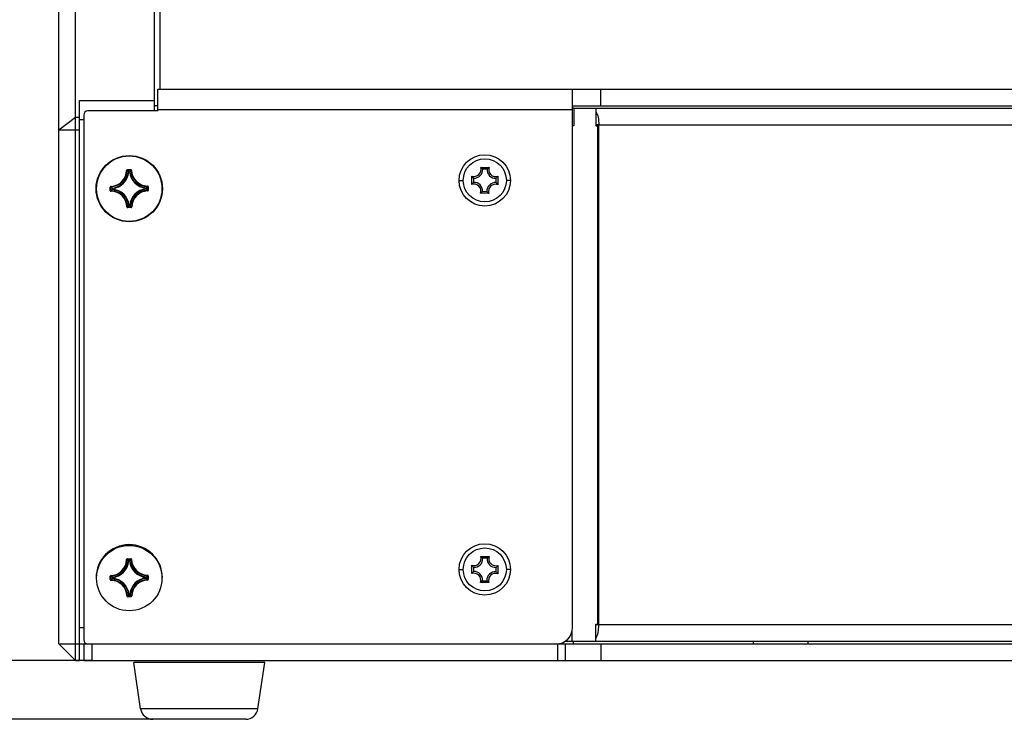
# Model space of a CAD drawing. Header units: millimetres. Extents: x 0 to 420, y 0 to 297.
# Tile 5 of 50: x 45 to 75, y 184 to 205. Entities that reach past the tile are written whole.
import ezdxf

# ---------------------------------------------------------------- set-up
doc = ezdxf.new("R2010")
doc.units = ezdxf.units.MM
doc.header["$LTSCALE"] = 23.1
doc.layers.get('0').update_dxf_attribs({"linetype": 'CONTINUOUS'})
for name, color, linetype in [('02___PRT_ALL_AXES', 7, 'CONTINUOUS'), ('AXES', 7, 'CONTINUOUS'), ('DIM_PILOTEES', 7, 'CONTINUOUS')]:
    doc.layers.add(name, color=color, linetype=linetype)
doc.styles.get("Standard").update_dxf_attribs({"font": 'txt', "width": 0.7})
doc.dimstyles.new('DIMSTYLE_1', dxfattribs={"dimtxt": 2.5, "dimasz": 3.5, "dimexe": 2, "dimexo": 0, "dimtad": 1, "dimdec": 0, "dimlfac": 4, "dimdsep": 46, "dimtxsty": 'Standard', "dimblk": '_FILLED', "dimblk1": '_FILLED', "dimblk2": '_FILLED', "dimcen": 0.09, "dimazin": 2, "dimtp": 0.5, "dimtm": 0.5, "dimtfac": 1, "dimtdec": 0, "dimtofl": 0, "dimtmove": 0, "dimatfit": 3, "dimldrblk": '_FILLED', "dimfxl": 0, "dimtolj": 1, "dimarcsym": 0})

# ---------------------------------------------------------------- blocks, each defined once
blk = doc.blocks.new('_FILLED')
at = {"color": 0, "linetype": 'ByBlock'}
blk.add_solid([(0, 0), (-1, 0.1429), (-1, -0.1429)], dxfattribs=at)
blk = doc.blocks.new('*D1')
at = {"layer": 'DIM_PILOTEES', "color": 2, "linetype": 'Continuous'}
for p, q in [((51.593, 257.966), (37.656, 257.966)), ((39.656, 257.966), (39.656, 221.857)), ((39.656, 185.748), (39.656, 221.857)), ((47.043, 185.748), (37.656, 185.748))]:
    blk.add_line(p, q, dxfattribs=at)
at = {"layer": 'DIM_PILOTEES', "color": 2, "linetype": 'Continuous', "xscale": 3.5, "yscale": 3.5, "zscale": 3.5}
for p, rotation in [((39.656, 257.966), 90), ((39.656, 185.748), 270)]:
    blk.add_blockref('_FILLED', p, dxfattribs=dict(at, rotation=rotation))
at = {"layer": 'DIM_PILOTEES', "color": 2, "linetype": 'Continuous', "insert": (36.531, 225.247), "char_height": 2.5, "width": 8.83929, "attachment_point": 2, "rotation": 90, "line_spacing_factor": 0.9}
blk.add_mtext('{\\ftxt;\\W0.0001;\\H0.0001;\\~}{\\ftxt;\\W2.3571428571;\\H2.5; }{\\ftxt;\\W0.0001;\\H0.0001;\\~}', dxfattribs=at)
blk = doc.blocks.new('*D2')
at = {"layer": 'DIM_PILOTEES', "color": 2, "linetype": 'Continuous'}
for p, q in [((51.593, 257.966), (30.695, 257.966)), ((32.695, 257.966), (32.695, 220.969)), ((32.695, 183.973), (32.695, 220.969)), ((48.88, 183.973), (30.695, 183.973))]:
    blk.add_line(p, q, dxfattribs=at)
at = {"layer": 'DIM_PILOTEES', "color": 2, "linetype": 'Continuous', "xscale": 3.5, "yscale": 3.5, "zscale": 3.5}
for p, rotation in [((32.695, 257.966), 90), ((32.695, 183.973), 270)]:
    blk.add_blockref('_FILLED', p, dxfattribs=dict(at, rotation=rotation))
at = {"layer": 'DIM_PILOTEES', "color": 2, "linetype": 'Continuous', "insert": (29.57, 221.778), "char_height": 2.5, "width": 8.83929, "attachment_point": 2, "rotation": 90, "line_spacing_factor": 0.9}
blk.add_mtext('{\\ftxt;\\W0.0001;\\H0.0001;\\~}{\\ftxt;\\W2.3571428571;\\H2.5; }{\\ftxt;\\W0.0001;\\H0.0001;\\~}', dxfattribs=at)

msp = doc.modelspace()

# ---------------------------------------------------------------- linework, layer by layer
at = {"color": 7, "linetype": 'Continuous'}
for p, q in [((46.5435, 185.7476), (46.5435, 233.9601)), ((48.9185, 233.9601), (48.9185, 202.3476)), ((46.0435, 186.2476), (46.0435, 233.4599)), ((49.1027, 202.9976), (49.1027, 232.7138)), ((62.3972, 202.4976), (62.3972, 202.9976)), ((46.6685, 185.7476), (46.6685, 202.6543)), ((46.6685, 202.6543), (48.9185, 202.6543)), ((49.031, 202.4976), (48.9185, 202.4976)), ((61.549, 202.4976), (92.1203, 202.4976)), ((61.5861, 202.4226), (61.549, 202.4226)), ((46.0435, 201.7743), (46.5435, 202.156)), ((46.5435, 202.156), (46.6685, 202.156)), ((46.6685, 202.0901), (46.7935, 202.0901)), ((46.0435, 201.7743), (46.6685, 201.7743)), ((62.3405, 201.9226), (62.2514, 201.9226)), ((58.7751, 200.6404), (59.0306, 200.6382)), ((58.9669, 200.586), (58.838, 200.5872)), ((48.0895, 200.5466), (48.1019, 200.5464)), ((48.1142, 200.5711), (48.2126, 200.5719)), ((48.1142, 200.5711), (48.1143, 200.5586)), ((48.1143, 200.5586), (48.2127, 200.5595)), ((48.1143, 200.5586), (48.117, 200.5559)), ((48.1539, 200.5048), (48.1415, 200.5059)), ((48.1538, 200.5172), (48.1739, 200.5174)), ((48.1539, 200.5048), (48.1538, 200.5172)), ((48.154, 200.5048), (48.174, 200.5049)), ((48.174, 200.5049), (48.1739, 200.5174)), ((48.174, 200.5049), (48.1864, 200.5063)), ((48.2127, 200.5595), (48.2101, 200.5567)), ((48.2126, 200.5719), (48.2127, 200.5595)), ((48.2377, 200.5479), (48.2253, 200.5475)), ((58.5065, 200.1233), (58.5088, 200.3788)), ((58.5609, 200.315), (58.5598, 200.1861)), ((59.2379, 200.1801), (59.239, 200.309)), ((59.2923, 200.3718), (59.29, 200.1163)), ((47.5941, 200.0417), (47.6066, 200.0418)), ((47.595, 199.9432), (47.5941, 200.0417)), ((47.6074, 199.9434), (47.6066, 200.0418)), ((47.6066, 200.0418), (47.6078, 200.0406)), ((47.6181, 200.0668), (47.6186, 200.0544)), ((47.6611, 200.0031), (47.6487, 200.003)), ((47.6488, 199.9829), (47.6487, 200.003)), ((47.6611, 200.0031), (47.6598, 200.0155)), ((47.6613, 199.9831), (47.6611, 200.0031)), ((48.6757, 200.0121), (48.6768, 200.0245)), ((48.6757, 200.0121), (48.6881, 200.0122)), ((48.6757, 200.0121), (48.6758, 199.9921)), ((48.6758, 199.992), (48.6883, 199.9921)), ((48.6758, 199.992), (48.6772, 199.9796)), ((48.6881, 200.0122), (48.6883, 199.9921)), ((48.7175, 200.0766), (48.7173, 200.0641)), ((48.7295, 200.0518), (48.7281, 200.0503)), ((48.742, 200.0519), (48.7295, 200.0518)), ((48.7295, 200.0518), (48.7304, 199.9533)), ((48.742, 200.0519), (48.7428, 199.9534)), ((58.1244, 200.2476), (58.2494, 200.2476)), ((59.6744, 200.2476), (59.5494, 200.2476)), ((47.595, 199.9432), (47.6074, 199.9434)), ((47.6074, 199.9434), (47.6085, 199.9444)), ((47.6195, 199.9186), (47.6197, 199.931)), ((47.6613, 199.983), (47.6488, 199.9829)), ((47.6613, 199.983), (47.6602, 199.9706)), ((48.7188, 199.9283), (48.7184, 199.9408)), ((48.7304, 199.9533), (48.7293, 199.9544)), ((48.7428, 199.9534), (48.7304, 199.9533)), ((59.0237, 199.8547), (58.7682, 199.857)), ((58.832, 199.9091), (58.9608, 199.908)), ((48.0992, 199.4472), (48.1117, 199.4477)), ((48.2227, 199.4365), (48.1242, 199.4356)), ((48.1244, 199.4232), (48.1242, 199.4356)), ((48.2228, 199.4241), (48.1244, 199.4232)), ((48.1629, 199.4902), (48.1506, 199.4888)), ((48.1629, 199.4902), (48.163, 199.4777)), ((48.183, 199.4904), (48.163, 199.4902)), ((48.1831, 199.4779), (48.163, 199.4777)), ((48.183, 199.4904), (48.1831, 199.4779)), ((48.183, 199.4904), (48.1954, 199.4892)), ((48.2228, 199.4241), (48.2227, 199.4365)), ((48.2475, 199.4485), (48.235, 199.4488)), ((48.0895, 188.7966), (48.1019, 188.7964)), ((48.1019, 188.7964), (48.104, 188.7943)), ((48.1142, 188.8211), (48.2126, 188.8219)), ((48.1142, 188.8211), (48.1143, 188.8086)), ((48.1143, 188.8086), (48.2127, 188.8095)), ((48.1143, 188.8086), (48.1259, 188.7968)), ((48.1539, 188.7548), (48.1415, 188.7559)), ((48.1538, 188.7672), (48.1739, 188.7674)), ((48.1539, 188.7548), (48.1538, 188.7672)), ((48.154, 188.7548), (48.174, 188.7549)), ((48.174, 188.7549), (48.1739, 188.7674)), ((48.174, 188.7549), (48.1864, 188.7563)), ((48.2127, 188.8095), (48.2011, 188.7972)), ((48.2126, 188.8219), (48.2127, 188.8095)), ((48.2253, 188.7975), (48.2234, 188.7955)), ((48.2377, 188.7979), (48.2253, 188.7975)), ((58.7747, 188.8904), (59.0302, 188.8882)), ((58.9665, 188.836), (58.8376, 188.8372)), ((58.124, 188.4976), (58.249, 188.4976)), ((58.5061, 188.3733), (58.5084, 188.6288)), ((58.5605, 188.565), (58.5594, 188.4361)), ((59.2375, 188.4301), (59.2386, 188.559)), ((59.2919, 188.6218), (59.2896, 188.3663)), ((59.674, 188.4976), (59.549, 188.4976)), ((47.5941, 188.2917), (47.6066, 188.2918)), ((47.595, 188.1932), (47.5941, 188.2917)), ((47.595, 188.1932), (47.6074, 188.1934)), ((47.6074, 188.1934), (47.6066, 188.2918)), ((47.6066, 188.2918), (47.6088, 188.2897)), ((47.6074, 188.1934), (47.6077, 188.1936)), ((47.6077, 188.1936), (47.6209, 188.2066)), ((47.6077, 188.1936), (47.6209, 188.2066)), ((47.6181, 188.3168), (47.6186, 188.3044)), ((47.6195, 188.1686), (47.6197, 188.181)), ((47.6209, 188.2066), (47.6347, 188.2197)), ((47.6347, 188.2197), (47.6488, 188.2329)), ((47.6611, 188.2531), (47.6487, 188.253)), ((47.6488, 188.2329), (47.6487, 188.253)), ((47.6613, 188.233), (47.6488, 188.2329)), ((47.6611, 188.2531), (47.6598, 188.2655)), ((47.6613, 188.233), (47.6602, 188.2206)), ((47.6613, 188.2331), (47.6611, 188.2531)), ((48.6757, 188.2621), (48.6768, 188.2745)), ((48.6757, 188.2621), (48.6881, 188.2622)), ((48.6757, 188.2621), (48.6758, 188.2421)), ((48.6758, 188.242), (48.6883, 188.2421)), ((48.6758, 188.242), (48.6772, 188.2296)), ((48.6881, 188.2622), (48.6883, 188.2421)), ((48.7027, 188.2292), (48.6883, 188.2421)), ((48.7175, 188.3266), (48.7173, 188.3141)), ((48.7188, 188.1783), (48.7184, 188.1908)), ((48.7295, 188.3018), (48.727, 188.2993)), ((48.742, 188.3019), (48.7295, 188.3018)), ((48.7295, 188.3018), (48.7304, 188.2033)), ((48.7304, 188.2033), (48.7297, 188.204)), ((48.7428, 188.2034), (48.7304, 188.2033)), ((48.742, 188.3019), (48.7428, 188.2034)), ((59.0233, 188.1047), (58.7678, 188.107)), ((58.8316, 188.1591), (58.9604, 188.158)), ((48.0992, 187.6972), (48.1117, 187.6977)), ((48.2227, 187.6865), (48.1242, 187.6856)), ((48.1244, 187.6732), (48.1242, 187.6856)), ((48.2228, 187.6741), (48.1244, 187.6732)), ((48.1629, 187.7402), (48.1506, 187.7388)), ((48.1629, 187.7402), (48.163, 187.7277)), ((48.183, 187.7404), (48.163, 187.7402)), ((48.1831, 187.7279), (48.163, 187.7277)), ((48.183, 187.7404), (48.1831, 187.7279)), ((48.183, 187.7404), (48.1954, 187.7392)), ((48.2228, 187.6741), (48.2227, 187.6865)), ((48.2475, 187.6985), (48.235, 187.6988)), ((46.6685, 186.7476), (46.7935, 186.7476)), ((62.3405, 186.8226), (62.2514, 186.8226)), ((61.5332, 186.3226), (61.3116, 186.3226)), ((61.5644, 186.3226), (61.5644, 186.2476)), ((66.9976, 186.3226), (66.9976, 186.2476)), ((68.6478, 186.3226), (68.6478, 186.2476)), ((46.0435, 186.2476), (46.5435, 185.7476)), ((46.0435, 186.2476), (46.9185, 186.2476)), ((46.7935, 186.2476), (46.7935, 185.7476)), ((47.0435, 186.2476), (47.0435, 185.7476)), ((61.049, 186.2476), (92.532, 186.2476)), ((61.1055, 185.7476), (61.1055, 186.2476)), ((61.3328, 185.7476), (61.3328, 186.2476)), ((62.3998, 186.2476), (62.3998, 185.7476)), ((46.5435, 185.7476), (46.6685, 185.7476)), ((46.7935, 185.7476), (295.2935, 185.7476)), ((52.26, 185.6903), (48.302, 185.6903)), ((52.0533, 184.2927), (48.5086, 184.2927)), ((51.6824, 183.9726), (48.8796, 183.9726))]:
    msp.add_line(p, q, dxfattribs=at)
at = {"color": 3, "linetype": 'Continuous'}
for p, q in [((49.031, 202.3476), (49.031, 202.9976)), ((49.031, 202.9976), (293.031, 202.9976)), ((61.549, 186.7476), (61.549, 202.9976)), ((61.549, 202.3726), (49.031, 202.3726)), ((61.5861, 202.4226), (61.5861, 201.8976)), ((61.5861, 202.4226), (85.8887, 202.4226)), ((62.2514, 202.4226), (62.2514, 201.8976)), ((46.7935, 202.2226), (46.7935, 186.3726)), ((49.031, 202.3476), (46.9185, 202.3476)), ((61.5861, 201.8976), (61.549, 201.8976)), ((62.2514, 201.8976), (62.3405, 201.8976)), ((62.3043, 201.8976), (62.3043, 186.8476)), ((62.3405, 186.8226), (62.3405, 201.9226)), ((62.3405, 201.9226), (86.1, 201.9226)), ((61.5332, 186.3226), (61.5332, 186.6239)), ((62.2514, 186.3226), (62.2514, 186.8476)), ((62.2514, 186.8476), (62.3405, 186.8476)), ((86.1, 186.8226), (62.3405, 186.8226)), ((85.8887, 186.3226), (61.5332, 186.3226)), ((46.9185, 186.2476), (61.049, 186.2476))]:
    msp.add_line(p, q, dxfattribs=at)
for centre, radius in [((48.1685, 199.9959), 0.9875), ((58.8994, 200.2476), 0.775), ((48.1685, 188.236), 0.9875), ((58.899, 188.4976), 0.775)]:
    msp.add_circle(centre, radius, dxfattribs=at)
at = {"color": 7, "linetype": 'Continuous'}
for centre in [(58.8994, 200.2476), (58.899, 188.4976)]:
    msp.add_circle(centre, 0.65, dxfattribs=at)
at = {"color": 3, "linetype": 'Continuous'}
for centre, radius, start, end in [((46.9185, 202.2226), 0.125, 90, 180), ((61.049, 186.7476), 0.5, 270, 360), ((46.9185, 186.3726), 0.125, 180, 270)]:
    msp.add_arc(centre, radius, start, end, dxfattribs=at)
at = {"color": 7, "linetype": 'Continuous'}
for centre, radius, start, end in [((58.5773, 200.5754), 0.2082, 250.79364, 18.18868), ((58.5773, 200.5754), 0.2609, 266.40382, 2.5785), ((58.4621, 200.2123), 0.5304, 52.20126, 53.8314), ((59.2273, 200.5697), 0.2609, 176.40382, 272.5785), ((59.3361, 200.2043), 0.5306, 125.15128, 126.80868), ((59.2273, 200.5697), 0.2082, 160.79364, 288.18868), ((47.601, 200.555), 0.4885, 272.01036, 359.00634), ((47.601, 200.555), 0.501, 272.01031, 359.00815), ((47.601, 200.555), 0.5427, 276.2151, 354.80336), ((47.601, 200.555), 0.5552, 276.21452, 354.80398), ((47.0571, 199.485), 1.4894, 43.27077, 45.44935), ((47.0113, 199.4655), 1.5528, 42.62993, 44.60004), ((49.3349, 199.4862), 1.5528, 136.41818, 138.38855), ((48.726, 200.565), 0.5552, 186.21469, 264.80393), ((49.2889, 199.5048), 1.4895, 135.56919, 137.74761), ((48.726, 200.565), 0.5427, 186.2151, 264.80336), ((48.726, 200.565), 0.501, 182.01031, 269.00815), ((48.726, 200.565), 0.4885, 182.01036, 269.0081), ((58.9427, 200.6843), 0.5306, 215.15128, 216.80868), ((58.8641, 200.6848), 0.5304, 322.20125, 323.8314), ((47.619, 200.0419), 0.0249, 91.96349, 180.57485), ((48.6772, 201.1611), 1.5489, 226.33761, 228.39072), ((48.6612, 201.1179), 1.4894, 225.56912, 227.74769), ((48.1685, 199.9976), 0.4375, 180, 190.15006), ((48.736, 199.4401), 0.5552, 96.21459, 174.80406), ((47.6559, 201.109), 1.4894, 313.27077, 315.44935), ((48.6757, 199.9921), 0.0126, 276.67623, 0.04807), ((47.6388, 201.1523), 1.5495, 312.62806, 314.66928), ((47.66, 198.8343), 1.5485, 46.33063, 48.39092), ((48.7171, 200.0517), 0.0249, 0.44697, 89.04583), ((58.9347, 199.8103), 0.5304, 142.20125, 143.8314), ((58.5715, 199.9255), 0.2082, 340.79364, 108.18868), ((58.5715, 199.9255), 0.2609, 356.40382, 92.5785), ((59.2215, 199.9197), 0.2609, 86.40382, 182.5785), ((59.2215, 199.9197), 0.2082, 70.79364, 198.18868), ((58.8561, 199.8108), 0.5306, 35.15128, 36.80868), ((47.6199, 199.9434), 0.0249, 180.44063, 269.06218), ((48.6975, 198.8436), 1.5485, 132.62751, 134.68905), ((47.611, 199.4301), 0.4885, 2.01037, 89.0081), ((48.681, 198.8862), 1.4894, 133.27077, 135.44935), ((47.611, 199.4301), 0.501, 2.01031, 89.00815), ((47.611, 199.4301), 0.5427, 6.2151, 84.80336), ((47.611, 199.4301), 0.5552, 6.21458, 84.80405), ((48.736, 199.4401), 0.5427, 96.2151, 174.80336), ((48.736, 199.4401), 0.501, 92.01031, 179.00815), ((48.736, 199.4401), 0.4885, 92.01037, 179.0081), ((47.6757, 198.8771), 1.4895, 45.56919, 47.74761), ((48.718, 199.9532), 0.0249, 271.97701, 0.56973), ((58.4627, 200.2908), 0.5306, 305.15128, 306.80868), ((59.3367, 200.2829), 0.5304, 232.20126, 233.8314), ((48.1241, 199.4481), 0.0249, 181.9638, 270.57486), ((47.0481, 200.4904), 1.4895, 315.56919, 317.74761), ((47.0074, 200.5041), 1.5456, 316.27029, 318.39261), ((48.1829, 199.4905), 0.0126, 270.97039, 354.34224), ((49.3204, 200.5246), 1.5456, 222.62586, 224.74816), ((49.2799, 200.5101), 1.4894, 223.27077, 225.44935), ((48.2226, 199.449), 0.0249, 270.46358, 359.00305), ((47.601, 188.805), 0.4885, 272.01036, 359.00634), ((47.601, 188.805), 0.501, 272.01031, 359.00815), ((47.601, 188.805), 0.5427, 276.2151, 354.80336), ((47.601, 188.805), 0.5552, 276.21452, 354.80398), ((47.053, 187.7311), 1.495, 43.27418, 45.33394), ((46.9938, 187.699), 1.5769, 42.64124, 44.11831), ((49.3532, 187.7195), 1.5775, 136.91326, 138.37696), ((48.726, 188.815), 0.5552, 186.21469, 264.80393), ((49.2928, 187.7511), 1.4948, 135.67703, 137.74441), ((48.726, 188.815), 0.5427, 186.2151, 264.80336), ((48.726, 188.815), 0.501, 182.01031, 269.00815), ((48.726, 188.815), 0.4885, 182.01036, 269.0081), ((58.5769, 188.8254), 0.2082, 250.79364, 18.18868), ((58.5769, 188.8254), 0.2609, 266.40382, 2.5785), ((58.4617, 188.4623), 0.5304, 52.20126, 53.8314), ((59.2269, 188.8197), 0.2609, 176.40382, 272.5785), ((59.3357, 188.4543), 0.5306, 125.15128, 126.80868), ((59.2269, 188.8197), 0.2082, 160.79364, 288.18868), ((58.9423, 188.9343), 0.5306, 215.15128, 216.80868), ((58.5711, 188.1755), 0.2609, 356.40382, 92.5785), ((59.2211, 188.1697), 0.2609, 86.40382, 182.5785), ((58.8637, 188.9348), 0.5304, 322.20125, 323.8314), ((47.619, 188.2919), 0.0249, 91.96349, 180.57485), ((47.6199, 188.1934), 0.0249, 180.44063, 269.06218), ((48.6789, 189.4129), 1.5514, 226.38911, 228.38932), ((48.6612, 189.3679), 1.4894, 225.56912, 227.74769), ((47.611, 187.6801), 0.4885, 2.01037, 89.0081), ((48.681, 187.1362), 1.4894, 133.27077, 135.44935), ((47.611, 187.6801), 0.501, 2.01031, 89.00815), ((47.611, 187.6801), 0.5427, 6.2151, 84.80336), ((47.611, 187.6801), 0.5552, 6.21458, 84.80405), ((48.1685, 188.2476), 0.4375, 180, 190.15006), ((48.736, 187.6901), 0.5552, 96.21459, 174.80406), ((48.736, 187.6901), 0.5427, 96.2151, 174.80336), ((48.736, 187.6901), 0.501, 92.01031, 179.00815), ((48.736, 187.6901), 0.4885, 92.01037, 179.0081), ((47.6559, 189.359), 1.4894, 313.27077, 315.44935), ((48.6757, 188.2421), 0.0126, 276.67623, 0.04807), ((47.6757, 187.1271), 1.4895, 45.56919, 47.74761), ((47.6368, 189.4044), 1.5523, 312.62966, 314.61007), ((47.6781, 187.1035), 1.5222, 46.30386, 47.6934), ((48.7171, 188.3017), 0.0249, 0.44697, 89.04583), ((48.718, 188.2032), 0.0249, 271.97701, 0.56973), ((58.9343, 188.0603), 0.5304, 142.20125, 143.8314), ((58.5711, 188.1755), 0.2082, 340.79364, 108.18868), ((58.4623, 188.5408), 0.5306, 305.15128, 306.80868), ((59.3363, 188.5329), 0.5304, 232.20126, 233.8314), ((59.2211, 188.1697), 0.2082, 70.79364, 198.18868), ((58.8557, 188.0608), 0.5306, 35.15128, 36.80868), ((48.1241, 187.6981), 0.0249, 181.9638, 270.57486), ((47.0481, 188.7404), 1.4895, 315.56919, 317.74761), ((47.0074, 188.7541), 1.5456, 316.27029, 318.39261), ((48.1829, 187.7405), 0.0126, 270.97039, 354.34224), ((49.3204, 188.7746), 1.5456, 222.62586, 224.74816), ((49.2799, 188.7601), 1.4894, 223.27077, 225.44935), ((48.2226, 187.699), 0.0249, 270.46358, 359.00305), ((48.8796, 184.3476), 0.375, 188.41235, 270), ((51.6824, 184.3476), 0.375, 270, 351.58765)]:
    msp.add_arc(centre, radius, start, end, dxfattribs=at)
at = {"color": 3, "linetype": 'Continuous'}
for points in [[(62.2516, 202.3301), (62.284, 202.2757), (62.3274, 202.1395), (62.3405, 201.9994), (62.3405, 201.9226)], [(62.2516, 186.415), (62.284, 186.4694), (62.3274, 186.6057), (62.3405, 186.7457), (62.3405, 186.8226)]]:
    msp.add_open_spline(points, degree=3, knots=[0, 0, 0, 0, 0.4516088, 1, 1, 1, 1], dxfattribs=at)
at = {"color": 7, "linetype": 'Continuous'}
for points, knots in [([(58.838, 200.5872), (58.8341, 200.5909), (58.8178, 200.6063), (58.8007, 200.6209), (58.7872, 200.6314)], [0, 0, 0, 0, 0.2394351, 1, 1, 1, 1]), ([(58.9669, 200.586), (58.9708, 200.5897), (58.9873, 200.6047), (59.0046, 200.619), (59.0182, 200.6292)], [0, 0, 0, 0, 0.239483, 1, 1, 1, 1]), ([(48.1142, 200.5711), (48.1079, 200.571), (48.0949, 200.5658), (48.0896, 200.5528), (48.0895, 200.5466)], [0, 0, 0, 0, 0.4999919, 1, 1, 1, 1]), ([(48.1019, 200.5464), (48.102, 200.5495), (48.1046, 200.556), (48.1111, 200.5586), (48.1143, 200.5586)], [0, 0, 0, 0, 0.5000083, 1, 1, 1, 1]), ([(48.1415, 200.5059), (48.1418, 200.5089), (48.1447, 200.5148), (48.1508, 200.5172), (48.1538, 200.5172)], [0, 0, 0, 0, 0.5000561, 1, 1, 1, 1]), ([(48.1739, 200.5174), (48.1769, 200.5174), (48.1831, 200.5151), (48.1861, 200.5092), (48.1864, 200.5063)], [0, 0, 0, 0, 0.4999439, 1, 1, 1, 1]), ([(48.2377, 200.5479), (48.2375, 200.5542), (48.2319, 200.567), (48.2189, 200.572), (48.2126, 200.5719)], [0, 0, 0, 0, 0.4999945, 1, 1, 1, 1]), ([(48.2127, 200.5595), (48.2158, 200.5595), (48.2224, 200.5571), (48.2252, 200.5506), (48.2253, 200.5475)], [0, 0, 0, 0, 0.5000097, 1, 1, 1, 1]), ([(58.5609, 200.315), (58.5573, 200.3189), (58.5422, 200.3355), (58.528, 200.3527), (58.5178, 200.3664)], [0, 0, 0, 0, 0.239483, 1, 1, 1, 1]), ([(59.239, 200.309), (59.2428, 200.3129), (59.2582, 200.3292), (59.2727, 200.3463), (59.2832, 200.3598)], [0, 0, 0, 0, 0.2394351, 1, 1, 1, 1]), ([(47.6066, 200.0418), (47.6065, 200.0449), (47.609, 200.0515), (47.6154, 200.0543), (47.6186, 200.0544)], [0, 0, 0, 0, 0.5000093, 1, 1, 1, 1]), ([(47.6487, 200.003), (47.6487, 200.006), (47.6509, 200.0121), (47.6568, 200.0152), (47.6598, 200.0155)], [0, 0, 0, 0, 0.4999439, 1, 1, 1, 1]), ([(48.6768, 200.0245), (48.6798, 200.0242), (48.6857, 200.0213), (48.6881, 200.0152), (48.6881, 200.0122)], [0, 0, 0, 0, 0.5000561, 1, 1, 1, 1]), ([(48.7173, 200.0641), (48.7204, 200.0641), (48.7269, 200.0615), (48.7295, 200.0549), (48.7295, 200.0518)], [0, 0, 0, 0, 0.5000082, 1, 1, 1, 1]), ([(58.5598, 200.1861), (58.5561, 200.1823), (58.5407, 200.1659), (58.5261, 200.1488), (58.5156, 200.1354)], [0, 0, 0, 0, 0.2394351, 1, 1, 1, 1]), ([(59.2379, 200.1801), (59.2415, 200.1762), (59.2566, 200.1597), (59.2708, 200.1424), (59.281, 200.1288)], [0, 0, 0, 0, 0.239483, 1, 1, 1, 1]), ([(47.6197, 199.931), (47.6165, 199.931), (47.61, 199.9337), (47.6074, 199.9402), (47.6074, 199.9434)], [0, 0, 0, 0, 0.5000082, 1, 1, 1, 1]), ([(47.6602, 199.9706), (47.6572, 199.9709), (47.6513, 199.9738), (47.6489, 199.9799), (47.6488, 199.9829)], [0, 0, 0, 0, 0.5000561, 1, 1, 1, 1]), ([(48.7304, 199.9533), (48.7304, 199.9502), (48.728, 199.9436), (48.7215, 199.9409), (48.7184, 199.9408)], [0, 0, 0, 0, 0.5000097, 1, 1, 1, 1]), ([(58.832, 199.9091), (58.828, 199.9054), (58.8115, 199.8904), (58.7942, 199.8762), (58.7806, 199.866)], [0, 0, 0, 0, 0.239483, 1, 1, 1, 1]), ([(58.9608, 199.908), (58.9647, 199.9042), (58.981, 199.8888), (58.9981, 199.8742), (59.0116, 199.8638)], [0, 0, 0, 0, 0.2394351, 1, 1, 1, 1]), ([(48.1242, 199.4356), (48.1211, 199.4356), (48.1145, 199.4381), (48.1118, 199.4445), (48.1117, 199.4477)], [0, 0, 0, 0, 0.5000097, 1, 1, 1, 1]), ([(48.163, 199.4777), (48.1601, 199.4777), (48.1539, 199.48), (48.1509, 199.4859), (48.1506, 199.4888)], [0, 0, 0, 0, 0.4999439, 1, 1, 1, 1]), ([(48.235, 199.4488), (48.235, 199.4456), (48.2324, 199.4391), (48.2258, 199.4365), (48.2227, 199.4365)], [0, 0, 0, 0, 0.5000082, 1, 1, 1, 1]), ([(48.1142, 188.8211), (48.1079, 188.821), (48.0949, 188.8158), (48.0896, 188.8028), (48.0895, 188.7966)], [0, 0, 0, 0, 0.4999919, 1, 1, 1, 1]), ([(48.1019, 188.7964), (48.102, 188.7995), (48.1046, 188.806), (48.1111, 188.8086), (48.1143, 188.8086)], [0, 0, 0, 0, 0.5000083, 1, 1, 1, 1]), ([(48.1415, 188.7559), (48.1418, 188.7589), (48.1447, 188.7648), (48.1508, 188.7672), (48.1538, 188.7672)], [0, 0, 0, 0, 0.5000561, 1, 1, 1, 1]), ([(48.1739, 188.7674), (48.1769, 188.7674), (48.1831, 188.7651), (48.1861, 188.7592), (48.1864, 188.7563)], [0, 0, 0, 0, 0.4999439, 1, 1, 1, 1]), ([(48.2377, 188.7979), (48.2375, 188.8042), (48.2319, 188.817), (48.2189, 188.822), (48.2126, 188.8219)], [0, 0, 0, 0, 0.4999945, 1, 1, 1, 1]), ([(48.2127, 188.8095), (48.2158, 188.8095), (48.2224, 188.8071), (48.2252, 188.8006), (48.2253, 188.7975)], [0, 0, 0, 0, 0.5000097, 1, 1, 1, 1]), ([(58.8376, 188.8372), (58.8337, 188.8409), (58.8174, 188.8563), (58.8003, 188.8709), (58.7868, 188.8814)], [0, 0, 0, 0, 0.2394351, 1, 1, 1, 1]), ([(58.9665, 188.836), (58.9704, 188.8397), (58.9869, 188.8547), (59.0042, 188.869), (59.0178, 188.8792)], [0, 0, 0, 0, 0.239483, 1, 1, 1, 1]), ([(58.5594, 188.4361), (58.5557, 188.4323), (58.5403, 188.4159), (58.5257, 188.3988), (58.5152, 188.3854)], [0, 0, 0, 0, 0.2394351, 1, 1, 1, 1]), ([(58.5605, 188.565), (58.5569, 188.5689), (58.5418, 188.5855), (58.5276, 188.6027), (58.5174, 188.6164)], [0, 0, 0, 0, 0.239483, 1, 1, 1, 1]), ([(59.2375, 188.4301), (59.2411, 188.4262), (59.2562, 188.4097), (59.2704, 188.3924), (59.2806, 188.3788)], [0, 0, 0, 0, 0.239483, 1, 1, 1, 1]), ([(59.2386, 188.559), (59.2424, 188.5629), (59.2578, 188.5792), (59.2723, 188.5963), (59.2828, 188.6098)], [0, 0, 0, 0, 0.2394351, 1, 1, 1, 1]), ([(47.6066, 188.2918), (47.6065, 188.2949), (47.609, 188.3015), (47.6154, 188.3043), (47.6186, 188.3044)], [0, 0, 0, 0, 0.5000093, 1, 1, 1, 1]), ([(47.6197, 188.181), (47.6165, 188.181), (47.61, 188.1837), (47.6074, 188.1902), (47.6074, 188.1934)], [0, 0, 0, 0, 0.5000082, 1, 1, 1, 1]), ([(47.6487, 188.253), (47.6487, 188.256), (47.6509, 188.2621), (47.6568, 188.2652), (47.6598, 188.2655)], [0, 0, 0, 0, 0.4999439, 1, 1, 1, 1]), ([(47.6602, 188.2206), (47.6572, 188.2209), (47.6513, 188.2238), (47.6489, 188.2299), (47.6488, 188.2329)], [0, 0, 0, 0, 0.5000561, 1, 1, 1, 1]), ([(48.6768, 188.2745), (48.6798, 188.2742), (48.6857, 188.2713), (48.6881, 188.2652), (48.6881, 188.2622)], [0, 0, 0, 0, 0.5000561, 1, 1, 1, 1]), ([(48.7173, 188.3141), (48.7204, 188.3141), (48.7269, 188.3115), (48.7295, 188.3049), (48.7295, 188.3018)], [0, 0, 0, 0, 0.5000082, 1, 1, 1, 1]), ([(48.7304, 188.2033), (48.7304, 188.2002), (48.728, 188.1936), (48.7215, 188.1909), (48.7184, 188.1908)], [0, 0, 0, 0, 0.5000097, 1, 1, 1, 1]), ([(58.8316, 188.1591), (58.8276, 188.1554), (58.8111, 188.1404), (58.7938, 188.1262), (58.7802, 188.116)], [0, 0, 0, 0, 0.239483, 1, 1, 1, 1]), ([(58.9604, 188.158), (58.9643, 188.1542), (58.9806, 188.1388), (58.9977, 188.1242), (59.0112, 188.1138)], [0, 0, 0, 0, 0.2394351, 1, 1, 1, 1]), ([(48.1242, 187.6856), (48.1211, 187.6856), (48.1145, 187.6881), (48.1118, 187.6945), (48.1117, 187.6977)], [0, 0, 0, 0, 0.5000097, 1, 1, 1, 1]), ([(48.163, 187.7277), (48.1601, 187.7277), (48.1539, 187.73), (48.1509, 187.7359), (48.1506, 187.7388)], [0, 0, 0, 0, 0.4999439, 1, 1, 1, 1]), ([(48.235, 187.6988), (48.235, 187.6956), (48.2324, 187.6891), (48.2258, 187.6865), (48.2227, 187.6865)], [0, 0, 0, 0, 0.5000082, 1, 1, 1, 1])]:
    msp.add_open_spline(points, degree=3, knots=knots, dxfattribs=at)
at = {"layer": '02___PRT_ALL_AXES', "color": 7, "linetype": 'Continuous'}
for p, q in [((48.5086, 184.2927), (48.302, 185.6903)), ((52.0533, 184.2927), (52.26, 185.6903))]:
    msp.add_line(p, q, dxfattribs=at)
at = {"layer": 'AXES', "color": 7, "linetype": 'Continuous'}
msp.add_circle((48.1685, 199.9976), 1, dxfattribs=at)
msp.add_arc((48.1685, 188.2476), 1, 0.50923, 180.50923, dxfattribs=at)

# ---------------------------------------------------------------- dimensions: what is measured, and where the dimension line sits
at = {"layer": 'DIM_PILOTEES', "color": 2, "linetype": 'Continuous'}
for base, p1, p2, angle, picture, middle in [((32.6954, 257.9663), (48.8796, 183.9726), (51.5935, 257.9663), 90, '*D2', (32.6954, 221.4209)), ((39.6559, 185.7476), (51.5935, 257.9663), (47.0435, 185.7476), 270, '*D1', (39.6559, 224.8898))]:
    dim = msp.add_linear_dim(base=base, p1=p1, p2=p2, angle=angle, text='{\\ftxt;\\W0.0001;\\H0.0001;\\~}{\\ftxt;\\W2.3571428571;\\H2.5; }{\\ftxt;\\W0.0001;\\H0.0001;\\~}', dimstyle='DIMSTYLE_1', dxfattribs=at)
    dim.commit()
    dim.dimension.update_dxf_attribs({"geometry": picture, "text_midpoint": middle, "dimtype": 160})

doc.saveas('drawing.dxf')
